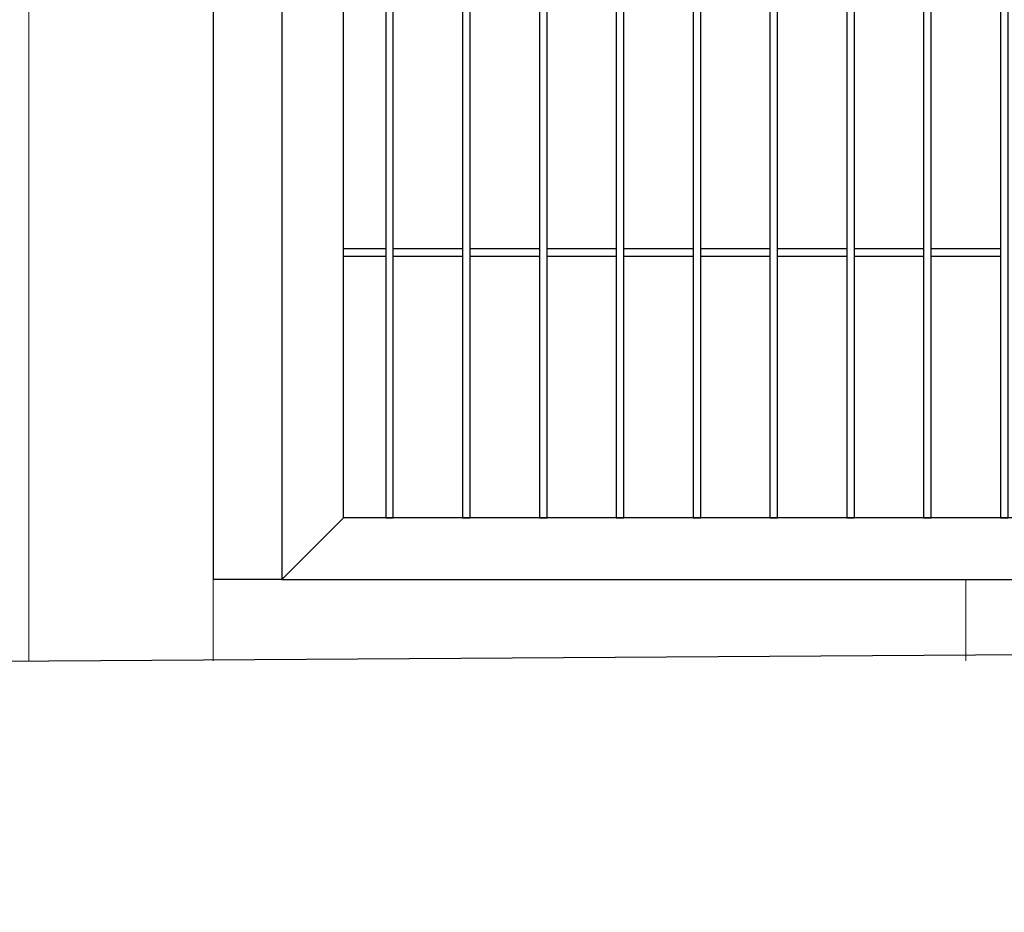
# Model space of a CAD drawing. Header units: inches. Extents: x 43593 to 117387, y -66787 to -26237.
# Tile 196 of 256: x 51033 to 51097, y -33690 to -33632. Entities that reach past the tile are written whole.
import ezdxf

# ---------------------------------------------------------------- set-up
doc = ezdxf.new("R2010")
doc.units = ezdxf.units.IN
doc.header["$MEASUREMENT"] = 0
doc.layers.get('0').update_dxf_attribs({"lineweight": 0})
doc.layers.add('--ogr.-panele', color=252, linetype='Continuous', lineweight=0)
doc.layers.add('AW OGRODZENIA', color=253, linetype='Continuous')
doc.layers.add('AW WYMIAR', color=134, linetype='Continuous')

msp = doc.modelspace()

# ---------------------------------------------------------------- linework, layer by layer
at = {"layer": '--ogr.-panele', "color": 0}
for p, q in [((51033.581, -33520.33), (51033.581, -33673.837)), ((51045.581, -33673.837), (51045.581, -33520.33))]:
    msp.add_line(p, q, dxfattribs=at)
at = {"linetype": 'Continuous', "ltscale": 8}
msp.add_line((51094.546, -33668.55), (51094.546, -33673.837), dxfattribs=at)
at = {"color": 3, "linetype": 'Continuous', "lineweight": 30}
msp.add_lwpolyline([(48630.247, -33690.208), (49193.766, -33690.208), (49241.038, -33690.208), (49497.038, -33690.208), (49618.968, -33690.208), (50388.968, -33677.764), (50406.891, -33677.802), (50776.161, -33675.492), (51155.511, -33673.07), (51284.766, -33672.208)], dxfattribs=at)
at = {"layer": 'AW OGRODZENIA'}
for p, q in [((51050.046, -33523.55), (51050.046, -33668.55)), ((51054.046, -33664.55), (51054.046, -33527.55)), ((51054.046, -33647.01), (51056.8, -33647.01)), ((51054.046, -33647.01), (51056.8, -33647.01)), ((51054.046, -33647.01), (51056.8, -33647.01)), ((51054.046, -33647.01), (51056.8, -33647.01)), ((51054.046, -33647.01), (51056.8, -33647.01)), ((51054.046, -33647.01), (51056.8, -33647.01)), ((51054.046, -33647.01), (51056.8, -33647.01)), ((51054.046, -33647.01), (51056.8, -33647.01)), ((51054.046, -33647.01), (51056.8, -33647.01)), ((51054.046, -33647.01), (51056.8, -33647.01)), ((51054.046, -33647.01), (51056.8, -33647.01)), ((51054.046, -33647.01), (51056.8, -33647.01)), ((51054.046, -33647.01), (51056.8, -33647.01)), ((51054.046, -33647.01), (51056.8, -33647.01)), ((51054.046, -33647.01), (51056.8, -33647.01)), ((51054.046, -33647.01), (51056.8, -33647.01)), ((51054.046, -33647.01), (51056.8, -33647.01)), ((51054.046, -33647.01), (51056.8, -33647.01)), ((51054.046, -33647.01), (51056.8, -33647.01)), ((51054.046, -33647.01), (51056.8, -33647.01)), ((51054.046, -33647.01), (51056.8, -33647.01)), ((51054.046, -33647.01), (51056.8, -33647.01)), ((51054.046, -33647.01), (51056.8, -33647.01)), ((51054.046, -33647.01), (51056.8, -33647.01)), ((51054.046, -33647.01), (51056.8, -33647.01)), ((51057.296, -33647.01), (51061.8, -33647.01)), ((51057.296, -33647.01), (51061.8, -33647.01)), ((51057.296, -33647.01), (51061.8, -33647.01)), ((51057.296, -33647.01), (51061.8, -33647.01)), ((51057.296, -33647.01), (51061.8, -33647.01)), ((51057.296, -33647.01), (51061.8, -33647.01)), ((51057.296, -33647.01), (51061.8, -33647.01)), ((51057.296, -33647.01), (51061.8, -33647.01)), ((51057.296, -33647.01), (51061.8, -33647.01)), ((51057.296, -33647.01), (51061.8, -33647.01)), ((51057.296, -33647.01), (51061.8, -33647.01)), ((51057.296, -33647.01), (51061.8, -33647.01)), ((51057.296, -33647.01), (51061.8, -33647.01)), ((51057.296, -33647.01), (51061.8, -33647.01)), ((51057.296, -33647.01), (51061.8, -33647.01)), ((51057.296, -33647.01), (51061.8, -33647.01)), ((51057.296, -33647.01), (51061.8, -33647.01)), ((51057.296, -33647.01), (51061.8, -33647.01)), ((51057.296, -33647.01), (51061.8, -33647.01)), ((51057.296, -33647.01), (51061.8, -33647.01)), ((51057.296, -33647.01), (51061.8, -33647.01)), ((51057.296, -33647.01), (51061.8, -33647.01)), ((51057.296, -33647.01), (51061.8, -33647.01)), ((51057.296, -33647.01), (51061.8, -33647.01)), ((51057.296, -33647.01), (51061.8, -33647.01)), ((51062.296, -33647.01), (51066.8, -33647.01)), ((51062.296, -33647.01), (51066.8, -33647.01)), ((51062.296, -33647.01), (51066.8, -33647.01)), ((51062.296, -33647.01), (51066.8, -33647.01)), ((51062.296, -33647.01), (51066.8, -33647.01)), ((51062.296, -33647.01), (51066.8, -33647.01)), ((51062.296, -33647.01), (51066.8, -33647.01)), ((51062.296, -33647.01), (51066.8, -33647.01)), ((51062.296, -33647.01), (51066.8, -33647.01)), ((51062.296, -33647.01), (51066.8, -33647.01)), ((51062.296, -33647.01), (51066.8, -33647.01)), ((51062.296, -33647.01), (51066.8, -33647.01)), ((51062.296, -33647.01), (51066.8, -33647.01)), ((51062.296, -33647.01), (51066.8, -33647.01)), ((51062.296, -33647.01), (51066.8, -33647.01)), ((51062.296, -33647.01), (51066.8, -33647.01)), ((51062.296, -33647.01), (51066.8, -33647.01)), ((51062.296, -33647.01), (51066.8, -33647.01)), ((51062.296, -33647.01), (51066.8, -33647.01)), ((51062.296, -33647.01), (51066.8, -33647.01)), ((51062.296, -33647.01), (51066.8, -33647.01)), ((51062.296, -33647.01), (51066.8, -33647.01)), ((51062.296, -33647.01), (51066.8, -33647.01)), ((51062.296, -33647.01), (51066.8, -33647.01)), ((51062.296, -33647.01), (51066.8, -33647.01)), ((51067.296, -33647.01), (51071.8, -33647.01)), ((51067.296, -33647.01), (51071.8, -33647.01)), ((51067.296, -33647.01), (51071.8, -33647.01)), ((51067.296, -33647.01), (51071.8, -33647.01)), ((51067.296, -33647.01), (51071.8, -33647.01)), ((51067.296, -33647.01), (51071.8, -33647.01)), ((51067.296, -33647.01), (51071.8, -33647.01)), ((51067.296, -33647.01), (51071.8, -33647.01)), ((51067.296, -33647.01), (51071.8, -33647.01)), ((51067.296, -33647.01), (51071.8, -33647.01)), ((51067.296, -33647.01), (51071.8, -33647.01)), ((51067.296, -33647.01), (51071.8, -33647.01)), ((51067.296, -33647.01), (51071.8, -33647.01)), ((51067.296, -33647.01), (51071.8, -33647.01)), ((51067.296, -33647.01), (51071.8, -33647.01)), ((51067.296, -33647.01), (51071.8, -33647.01)), ((51067.296, -33647.01), (51071.8, -33647.01)), ((51067.296, -33647.01), (51071.8, -33647.01)), ((51067.296, -33647.01), (51071.8, -33647.01)), ((51067.296, -33647.01), (51071.8, -33647.01)), ((51067.296, -33647.01), (51071.8, -33647.01)), ((51067.296, -33647.01), (51071.8, -33647.01)), ((51067.296, -33647.01), (51071.8, -33647.01)), ((51067.296, -33647.01), (51071.8, -33647.01)), ((51067.296, -33647.01), (51071.8, -33647.01)), ((51072.296, -33647.01), (51076.8, -33647.01)), ((51072.296, -33647.01), (51076.8, -33647.01)), ((51072.296, -33647.01), (51076.8, -33647.01)), ((51072.296, -33647.01), (51076.8, -33647.01)), ((51072.296, -33647.01), (51076.8, -33647.01)), ((51072.296, -33647.01), (51076.8, -33647.01)), ((51072.296, -33647.01), (51076.8, -33647.01)), ((51072.296, -33647.01), (51076.8, -33647.01)), ((51072.296, -33647.01), (51076.8, -33647.01)), ((51072.296, -33647.01), (51076.8, -33647.01)), ((51072.296, -33647.01), (51076.8, -33647.01)), ((51072.296, -33647.01), (51076.8, -33647.01)), ((51072.296, -33647.01), (51076.8, -33647.01)), ((51072.296, -33647.01), (51076.8, -33647.01)), ((51072.296, -33647.01), (51076.8, -33647.01)), ((51072.296, -33647.01), (51076.8, -33647.01)), ((51072.296, -33647.01), (51076.8, -33647.01)), ((51072.296, -33647.01), (51076.8, -33647.01)), ((51072.296, -33647.01), (51076.8, -33647.01)), ((51072.296, -33647.01), (51076.8, -33647.01)), ((51072.296, -33647.01), (51076.8, -33647.01)), ((51072.296, -33647.01), (51076.8, -33647.01)), ((51072.296, -33647.01), (51076.8, -33647.01)), ((51072.296, -33647.01), (51076.8, -33647.01)), ((51072.296, -33647.01), (51076.8, -33647.01)), ((51077.296, -33647.01), (51081.8, -33647.01)), ((51077.296, -33647.01), (51081.8, -33647.01)), ((51077.296, -33647.01), (51081.8, -33647.01)), ((51077.296, -33647.01), (51081.8, -33647.01)), ((51077.296, -33647.01), (51081.8, -33647.01)), ((51077.296, -33647.01), (51081.8, -33647.01)), ((51077.296, -33647.01), (51081.8, -33647.01)), ((51077.296, -33647.01), (51081.8, -33647.01)), ((51077.296, -33647.01), (51081.8, -33647.01)), ((51077.296, -33647.01), (51081.8, -33647.01)), ((51077.296, -33647.01), (51081.8, -33647.01)), ((51077.296, -33647.01), (51081.8, -33647.01)), ((51077.296, -33647.01), (51081.8, -33647.01)), ((51077.296, -33647.01), (51081.8, -33647.01)), ((51077.296, -33647.01), (51081.8, -33647.01)), ((51077.296, -33647.01), (51081.8, -33647.01)), ((51077.296, -33647.01), (51081.8, -33647.01)), ((51077.296, -33647.01), (51081.8, -33647.01)), ((51077.296, -33647.01), (51081.8, -33647.01)), ((51077.296, -33647.01), (51081.8, -33647.01)), ((51077.296, -33647.01), (51081.8, -33647.01)), ((51077.296, -33647.01), (51081.8, -33647.01)), ((51077.296, -33647.01), (51081.8, -33647.01)), ((51077.296, -33647.01), (51081.8, -33647.01)), ((51077.296, -33647.01), (51081.8, -33647.01)), ((51082.296, -33647.01), (51086.8, -33647.01)), ((51082.296, -33647.01), (51086.8, -33647.01)), ((51082.296, -33647.01), (51086.8, -33647.01)), ((51082.296, -33647.01), (51086.8, -33647.01)), ((51082.296, -33647.01), (51086.8, -33647.01)), ((51082.296, -33647.01), (51086.8, -33647.01)), ((51082.296, -33647.01), (51086.8, -33647.01)), ((51082.296, -33647.01), (51086.8, -33647.01)), ((51082.296, -33647.01), (51086.8, -33647.01)), ((51082.296, -33647.01), (51086.8, -33647.01)), ((51082.296, -33647.01), (51086.8, -33647.01)), ((51082.296, -33647.01), (51086.8, -33647.01)), ((51082.296, -33647.01), (51086.8, -33647.01)), ((51082.296, -33647.01), (51086.8, -33647.01)), ((51082.296, -33647.01), (51086.8, -33647.01)), ((51082.296, -33647.01), (51086.8, -33647.01)), ((51082.296, -33647.01), (51086.8, -33647.01)), ((51082.296, -33647.01), (51086.8, -33647.01)), ((51082.296, -33647.01), (51086.8, -33647.01)), ((51082.296, -33647.01), (51086.8, -33647.01)), ((51082.296, -33647.01), (51086.8, -33647.01)), ((51082.296, -33647.01), (51086.8, -33647.01)), ((51082.296, -33647.01), (51086.8, -33647.01)), ((51082.296, -33647.01), (51086.8, -33647.01)), ((51082.296, -33647.01), (51086.8, -33647.01)), ((51087.296, -33647.01), (51091.8, -33647.01)), ((51087.296, -33647.01), (51091.8, -33647.01)), ((51087.296, -33647.01), (51091.8, -33647.01)), ((51087.296, -33647.01), (51091.8, -33647.01)), ((51087.296, -33647.01), (51091.8, -33647.01)), ((51087.296, -33647.01), (51091.8, -33647.01)), ((51087.296, -33647.01), (51091.8, -33647.01)), ((51087.296, -33647.01), (51091.8, -33647.01)), ((51087.296, -33647.01), (51091.8, -33647.01)), ((51087.296, -33647.01), (51091.8, -33647.01)), ((51087.296, -33647.01), (51091.8, -33647.01)), ((51087.296, -33647.01), (51091.8, -33647.01)), ((51087.296, -33647.01), (51091.8, -33647.01)), ((51087.296, -33647.01), (51091.8, -33647.01)), ((51087.296, -33647.01), (51091.8, -33647.01)), ((51087.296, -33647.01), (51091.8, -33647.01)), ((51087.296, -33647.01), (51091.8, -33647.01)), ((51087.296, -33647.01), (51091.8, -33647.01)), ((51087.296, -33647.01), (51091.8, -33647.01)), ((51087.296, -33647.01), (51091.8, -33647.01)), ((51087.296, -33647.01), (51091.8, -33647.01)), ((51087.296, -33647.01), (51091.8, -33647.01)), ((51087.296, -33647.01), (51091.8, -33647.01)), ((51087.296, -33647.01), (51091.8, -33647.01)), ((51087.296, -33647.01), (51091.8, -33647.01)), ((51092.296, -33647.01), (51096.8, -33647.01)), ((51092.296, -33647.01), (51096.8, -33647.01)), ((51092.296, -33647.01), (51096.8, -33647.01)), ((51092.296, -33647.01), (51096.8, -33647.01)), ((51092.296, -33647.01), (51096.8, -33647.01)), ((51092.296, -33647.01), (51096.8, -33647.01)), ((51092.296, -33647.01), (51096.8, -33647.01)), ((51092.296, -33647.01), (51096.8, -33647.01)), ((51092.296, -33647.01), (51096.8, -33647.01)), ((51092.296, -33647.01), (51096.8, -33647.01)), ((51092.296, -33647.01), (51096.8, -33647.01)), ((51092.296, -33647.01), (51096.8, -33647.01)), ((51092.296, -33647.01), (51096.8, -33647.01)), ((51092.296, -33647.01), (51096.8, -33647.01)), ((51092.296, -33647.01), (51096.8, -33647.01)), ((51092.296, -33647.01), (51096.8, -33647.01)), ((51092.296, -33647.01), (51096.8, -33647.01)), ((51092.296, -33647.01), (51096.8, -33647.01)), ((51092.296, -33647.01), (51096.8, -33647.01)), ((51092.296, -33647.01), (51096.8, -33647.01)), ((51092.296, -33647.01), (51096.8, -33647.01)), ((51092.296, -33647.01), (51096.8, -33647.01)), ((51092.296, -33647.01), (51096.8, -33647.01)), ((51092.296, -33647.01), (51096.8, -33647.01)), ((51092.296, -33647.01), (51096.8, -33647.01)), ((51054.046, -33647.51), (51056.8, -33647.51)), ((51054.046, -33647.51), (51056.8, -33647.51)), ((51054.046, -33647.51), (51056.8, -33647.51)), ((51054.046, -33647.51), (51056.8, -33647.51)), ((51054.046, -33647.51), (51056.8, -33647.51)), ((51054.046, -33647.51), (51056.8, -33647.51)), ((51054.046, -33647.51), (51056.8, -33647.51)), ((51054.046, -33647.51), (51056.8, -33647.51)), ((51054.046, -33647.51), (51056.8, -33647.51)), ((51054.046, -33647.51), (51056.8, -33647.51)), ((51054.046, -33647.51), (51056.8, -33647.51)), ((51054.046, -33647.51), (51056.8, -33647.51)), ((51054.046, -33647.51), (51056.8, -33647.51)), ((51054.046, -33647.51), (51056.8, -33647.51)), ((51054.046, -33647.51), (51056.8, -33647.51)), ((51054.046, -33647.51), (51056.8, -33647.51)), ((51054.046, -33647.51), (51056.8, -33647.51)), ((51054.046, -33647.51), (51056.8, -33647.51)), ((51054.046, -33647.51), (51056.8, -33647.51)), ((51054.046, -33647.51), (51056.8, -33647.51)), ((51054.046, -33647.51), (51056.8, -33647.51)), ((51054.046, -33647.51), (51056.8, -33647.51)), ((51054.046, -33647.51), (51056.8, -33647.51)), ((51054.046, -33647.51), (51056.8, -33647.51)), ((51054.046, -33647.51), (51056.8, -33647.51)), ((51057.296, -33647.51), (51061.8, -33647.51)), ((51057.296, -33647.51), (51061.8, -33647.51)), ((51057.296, -33647.51), (51061.8, -33647.51)), ((51057.296, -33647.51), (51061.8, -33647.51)), ((51057.296, -33647.51), (51061.8, -33647.51)), ((51057.296, -33647.51), (51061.8, -33647.51)), ((51057.296, -33647.51), (51061.8, -33647.51)), ((51057.296, -33647.51), (51061.8, -33647.51)), ((51057.296, -33647.51), (51061.8, -33647.51)), ((51057.296, -33647.51), (51061.8, -33647.51)), ((51057.296, -33647.51), (51061.8, -33647.51)), ((51057.296, -33647.51), (51061.8, -33647.51)), ((51057.296, -33647.51), (51061.8, -33647.51)), ((51057.296, -33647.51), (51061.8, -33647.51)), ((51057.296, -33647.51), (51061.8, -33647.51)), ((51057.296, -33647.51), (51061.8, -33647.51)), ((51057.296, -33647.51), (51061.8, -33647.51)), ((51057.296, -33647.51), (51061.8, -33647.51)), ((51057.296, -33647.51), (51061.8, -33647.51)), ((51057.296, -33647.51), (51061.8, -33647.51)), ((51057.296, -33647.51), (51061.8, -33647.51)), ((51057.296, -33647.51), (51061.8, -33647.51)), ((51057.296, -33647.51), (51061.8, -33647.51)), ((51057.296, -33647.51), (51061.8, -33647.51)), ((51057.296, -33647.51), (51061.8, -33647.51)), ((51062.296, -33647.51), (51066.8, -33647.51)), ((51062.296, -33647.51), (51066.8, -33647.51)), ((51062.296, -33647.51), (51066.8, -33647.51)), ((51062.296, -33647.51), (51066.8, -33647.51)), ((51062.296, -33647.51), (51066.8, -33647.51)), ((51062.296, -33647.51), (51066.8, -33647.51)), ((51062.296, -33647.51), (51066.8, -33647.51)), ((51062.296, -33647.51), (51066.8, -33647.51)), ((51062.296, -33647.51), (51066.8, -33647.51)), ((51062.296, -33647.51), (51066.8, -33647.51)), ((51062.296, -33647.51), (51066.8, -33647.51)), ((51062.296, -33647.51), (51066.8, -33647.51)), ((51062.296, -33647.51), (51066.8, -33647.51)), ((51062.296, -33647.51), (51066.8, -33647.51)), ((51062.296, -33647.51), (51066.8, -33647.51)), ((51062.296, -33647.51), (51066.8, -33647.51)), ((51062.296, -33647.51), (51066.8, -33647.51)), ((51062.296, -33647.51), (51066.8, -33647.51)), ((51062.296, -33647.51), (51066.8, -33647.51)), ((51062.296, -33647.51), (51066.8, -33647.51)), ((51062.296, -33647.51), (51066.8, -33647.51)), ((51062.296, -33647.51), (51066.8, -33647.51)), ((51062.296, -33647.51), (51066.8, -33647.51)), ((51062.296, -33647.51), (51066.8, -33647.51)), ((51062.296, -33647.51), (51066.8, -33647.51)), ((51067.296, -33647.51), (51071.8, -33647.51)), ((51067.296, -33647.51), (51071.8, -33647.51)), ((51067.296, -33647.51), (51071.8, -33647.51)), ((51067.296, -33647.51), (51071.8, -33647.51)), ((51067.296, -33647.51), (51071.8, -33647.51)), ((51067.296, -33647.51), (51071.8, -33647.51)), ((51067.296, -33647.51), (51071.8, -33647.51)), ((51067.296, -33647.51), (51071.8, -33647.51)), ((51067.296, -33647.51), (51071.8, -33647.51)), ((51067.296, -33647.51), (51071.8, -33647.51)), ((51067.296, -33647.51), (51071.8, -33647.51)), ((51067.296, -33647.51), (51071.8, -33647.51)), ((51067.296, -33647.51), (51071.8, -33647.51)), ((51067.296, -33647.51), (51071.8, -33647.51)), ((51067.296, -33647.51), (51071.8, -33647.51)), ((51067.296, -33647.51), (51071.8, -33647.51)), ((51067.296, -33647.51), (51071.8, -33647.51)), ((51067.296, -33647.51), (51071.8, -33647.51)), ((51067.296, -33647.51), (51071.8, -33647.51)), ((51067.296, -33647.51), (51071.8, -33647.51)), ((51067.296, -33647.51), (51071.8, -33647.51)), ((51067.296, -33647.51), (51071.8, -33647.51)), ((51067.296, -33647.51), (51071.8, -33647.51)), ((51067.296, -33647.51), (51071.8, -33647.51)), ((51067.296, -33647.51), (51071.8, -33647.51)), ((51072.296, -33647.51), (51076.8, -33647.51)), ((51072.296, -33647.51), (51076.8, -33647.51)), ((51072.296, -33647.51), (51076.8, -33647.51)), ((51072.296, -33647.51), (51076.8, -33647.51)), ((51072.296, -33647.51), (51076.8, -33647.51)), ((51072.296, -33647.51), (51076.8, -33647.51)), ((51072.296, -33647.51), (51076.8, -33647.51)), ((51072.296, -33647.51), (51076.8, -33647.51)), ((51072.296, -33647.51), (51076.8, -33647.51)), ((51072.296, -33647.51), (51076.8, -33647.51)), ((51072.296, -33647.51), (51076.8, -33647.51)), ((51072.296, -33647.51), (51076.8, -33647.51)), ((51072.296, -33647.51), (51076.8, -33647.51)), ((51072.296, -33647.51), (51076.8, -33647.51)), ((51072.296, -33647.51), (51076.8, -33647.51)), ((51072.296, -33647.51), (51076.8, -33647.51)), ((51072.296, -33647.51), (51076.8, -33647.51)), ((51072.296, -33647.51), (51076.8, -33647.51)), ((51072.296, -33647.51), (51076.8, -33647.51)), ((51072.296, -33647.51), (51076.8, -33647.51)), ((51072.296, -33647.51), (51076.8, -33647.51)), ((51072.296, -33647.51), (51076.8, -33647.51)), ((51072.296, -33647.51), (51076.8, -33647.51)), ((51072.296, -33647.51), (51076.8, -33647.51)), ((51072.296, -33647.51), (51076.8, -33647.51)), ((51077.296, -33647.51), (51081.8, -33647.51)), ((51077.296, -33647.51), (51081.8, -33647.51)), ((51077.296, -33647.51), (51081.8, -33647.51)), ((51077.296, -33647.51), (51081.8, -33647.51)), ((51077.296, -33647.51), (51081.8, -33647.51)), ((51077.296, -33647.51), (51081.8, -33647.51)), ((51077.296, -33647.51), (51081.8, -33647.51)), ((51077.296, -33647.51), (51081.8, -33647.51)), ((51077.296, -33647.51), (51081.8, -33647.51)), ((51077.296, -33647.51), (51081.8, -33647.51)), ((51077.296, -33647.51), (51081.8, -33647.51)), ((51077.296, -33647.51), (51081.8, -33647.51)), ((51077.296, -33647.51), (51081.8, -33647.51)), ((51077.296, -33647.51), (51081.8, -33647.51)), ((51077.296, -33647.51), (51081.8, -33647.51)), ((51077.296, -33647.51), (51081.8, -33647.51)), ((51077.296, -33647.51), (51081.8, -33647.51)), ((51077.296, -33647.51), (51081.8, -33647.51)), ((51077.296, -33647.51), (51081.8, -33647.51)), ((51077.296, -33647.51), (51081.8, -33647.51)), ((51077.296, -33647.51), (51081.8, -33647.51)), ((51077.296, -33647.51), (51081.8, -33647.51)), ((51077.296, -33647.51), (51081.8, -33647.51)), ((51077.296, -33647.51), (51081.8, -33647.51)), ((51077.296, -33647.51), (51081.8, -33647.51)), ((51082.296, -33647.51), (51086.8, -33647.51)), ((51082.296, -33647.51), (51086.8, -33647.51)), ((51082.296, -33647.51), (51086.8, -33647.51)), ((51082.296, -33647.51), (51086.8, -33647.51)), ((51082.296, -33647.51), (51086.8, -33647.51)), ((51082.296, -33647.51), (51086.8, -33647.51)), ((51082.296, -33647.51), (51086.8, -33647.51)), ((51082.296, -33647.51), (51086.8, -33647.51)), ((51082.296, -33647.51), (51086.8, -33647.51)), ((51082.296, -33647.51), (51086.8, -33647.51)), ((51082.296, -33647.51), (51086.8, -33647.51)), ((51082.296, -33647.51), (51086.8, -33647.51)), ((51082.296, -33647.51), (51086.8, -33647.51)), ((51082.296, -33647.51), (51086.8, -33647.51)), ((51082.296, -33647.51), (51086.8, -33647.51)), ((51082.296, -33647.51), (51086.8, -33647.51)), ((51082.296, -33647.51), (51086.8, -33647.51)), ((51082.296, -33647.51), (51086.8, -33647.51)), ((51082.296, -33647.51), (51086.8, -33647.51)), ((51082.296, -33647.51), (51086.8, -33647.51)), ((51082.296, -33647.51), (51086.8, -33647.51)), ((51082.296, -33647.51), (51086.8, -33647.51)), ((51082.296, -33647.51), (51086.8, -33647.51)), ((51082.296, -33647.51), (51086.8, -33647.51)), ((51082.296, -33647.51), (51086.8, -33647.51)), ((51087.296, -33647.51), (51091.8, -33647.51)), ((51087.296, -33647.51), (51091.8, -33647.51)), ((51087.296, -33647.51), (51091.8, -33647.51)), ((51087.296, -33647.51), (51091.8, -33647.51)), ((51087.296, -33647.51), (51091.8, -33647.51)), ((51087.296, -33647.51), (51091.8, -33647.51)), ((51087.296, -33647.51), (51091.8, -33647.51)), ((51087.296, -33647.51), (51091.8, -33647.51)), ((51087.296, -33647.51), (51091.8, -33647.51)), ((51087.296, -33647.51), (51091.8, -33647.51)), ((51087.296, -33647.51), (51091.8, -33647.51)), ((51087.296, -33647.51), (51091.8, -33647.51)), ((51087.296, -33647.51), (51091.8, -33647.51)), ((51087.296, -33647.51), (51091.8, -33647.51)), ((51087.296, -33647.51), (51091.8, -33647.51)), ((51087.296, -33647.51), (51091.8, -33647.51)), ((51087.296, -33647.51), (51091.8, -33647.51)), ((51087.296, -33647.51), (51091.8, -33647.51)), ((51087.296, -33647.51), (51091.8, -33647.51)), ((51087.296, -33647.51), (51091.8, -33647.51)), ((51087.296, -33647.51), (51091.8, -33647.51)), ((51087.296, -33647.51), (51091.8, -33647.51)), ((51087.296, -33647.51), (51091.8, -33647.51)), ((51087.296, -33647.51), (51091.8, -33647.51)), ((51087.296, -33647.51), (51091.8, -33647.51)), ((51092.296, -33647.51), (51096.8, -33647.51)), ((51092.296, -33647.51), (51096.8, -33647.51)), ((51092.296, -33647.51), (51096.8, -33647.51)), ((51092.296, -33647.51), (51096.8, -33647.51)), ((51092.296, -33647.51), (51096.8, -33647.51)), ((51092.296, -33647.51), (51096.8, -33647.51)), ((51092.296, -33647.51), (51096.8, -33647.51)), ((51092.296, -33647.51), (51096.8, -33647.51)), ((51092.296, -33647.51), (51096.8, -33647.51)), ((51092.296, -33647.51), (51096.8, -33647.51)), ((51092.296, -33647.51), (51096.8, -33647.51)), ((51092.296, -33647.51), (51096.8, -33647.51)), ((51092.296, -33647.51), (51096.8, -33647.51)), ((51092.296, -33647.51), (51096.8, -33647.51)), ((51092.296, -33647.51), (51096.8, -33647.51)), ((51092.296, -33647.51), (51096.8, -33647.51)), ((51092.296, -33647.51), (51096.8, -33647.51)), ((51092.296, -33647.51), (51096.8, -33647.51)), ((51092.296, -33647.51), (51096.8, -33647.51)), ((51092.296, -33647.51), (51096.8, -33647.51)), ((51092.296, -33647.51), (51096.8, -33647.51)), ((51092.296, -33647.51), (51096.8, -33647.51)), ((51092.296, -33647.51), (51096.8, -33647.51)), ((51092.296, -33647.51), (51096.8, -33647.51)), ((51092.296, -33647.51), (51096.8, -33647.51)), ((51050.046, -33668.55), (51054.046, -33664.55)), ((51135.046, -33664.55), (51054.046, -33664.55)), ((51050.046, -33668.55), (51139.046, -33668.55))]:
    msp.add_line(p, q, dxfattribs=at)
for points in [[(51067.296, -33527.55), (51066.8, -33527.55), (51066.8, -33664.55), (51067.296, -33664.55)], [(51072.296, -33527.55), (51071.8, -33527.55), (51071.8, -33664.55), (51072.296, -33664.55)], [(51077.296, -33527.55), (51076.8, -33527.55), (51076.8, -33664.55), (51077.296, -33664.55)], [(51082.296, -33527.55), (51081.8, -33527.55), (51081.8, -33664.55), (51082.296, -33664.55)], [(51087.296, -33527.55), (51086.8, -33527.55), (51086.8, -33664.55), (51087.296, -33664.55)], [(51092.296, -33527.55), (51091.8, -33527.55), (51091.8, -33664.55), (51092.296, -33664.55)], [(51097.296, -33527.55), (51096.8, -33527.55), (51096.8, -33664.55), (51097.296, -33664.55)]]:
    msp.add_lwpolyline(points, close=True, dxfattribs=at)
for points in [[(51056.8, -33574.908), (51056.8, -33664.55), (51057.296, -33664.55), (51057.296, -33574.888)], [(51061.8, -33574.704), (51061.8, -33664.55), (51062.296, -33664.55), (51062.296, -33574.679)]]:
    msp.add_lwpolyline(points, dxfattribs=at)
at = {"layer": 'AW WYMIAR'}
for p in [(51045.581, -33600.517), (51050.046, -33668.55)]:
    msp.add_line(p, (51045.581, -33668.55), dxfattribs=at)

doc.saveas('drawing.dxf')
